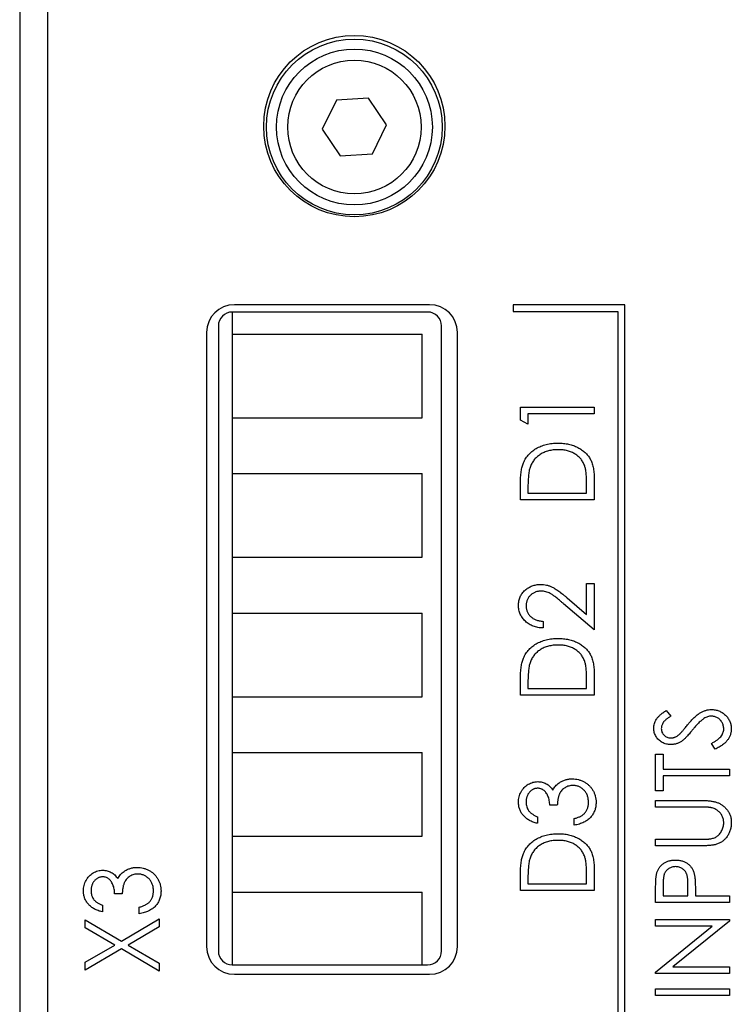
# Paper-space layout 'Sheet2' of a CAD drawing. Header units: millimetres. Extents: x 0 to 420, y 0 to 297.
# Tile 14 of 31: x 182 to 208, y 119 to 155. Entities that reach past the tile are written whole.
import ezdxf

# ---------------------------------------------------------------- set-up
doc = ezdxf.new("R2010")
doc.units = ezdxf.units.MM

psp = doc.layouts.new('Sheet2')

# ---------------------------------------------------------------- linework, layer by layer
at = {"color": 7, "linetype": 'Continuous', "lineweight": 25}
for p, q in [((182.322, 207.923), (182.322, 118.523)), ((183.322, 206.723), (183.322, 88.323)), ((193.682, 151.65), (193.174, 150.613)), ((194.834, 151.728), (193.682, 151.65)), ((195.478, 150.77), (194.834, 151.728)), ((194.97, 149.733), (195.478, 150.77)), ((193.174, 150.613), (193.818, 149.654)), ((193.818, 149.654), (194.97, 149.733)), ((196.947, 144.06), (189.947, 144.06)), ((189.951, 120.66), (189.951, 144.06)), ((197.022, 144.323), (190.022, 144.323)), ((200.022, 144.323), (200.022, 144.073)), ((204.022, 144.323), (200.022, 144.323)), ((200.022, 144.073), (203.772, 144.073)), ((203.772, 144.073), (203.772, 91.573)), ((204.022, 91.323), (204.022, 144.323)), ((189.022, 143.323), (189.022, 121.323)), ((189.447, 143.56), (189.447, 121.16)), ((189.951, 143.272), (196.751, 143.272)), ((196.751, 140.272), (196.751, 143.272)), ((197.447, 121.16), (197.447, 143.56)), ((198.022, 121.323), (198.022, 143.323)), ((200.276, 140.183), (200.276, 140.652)), ((200.276, 140.652), (202.922, 140.652)), ((202.922, 140.652), (202.922, 140.414)), ((189.951, 140.272), (196.751, 140.272)), ((200.548, 140.041), (200.276, 140.183)), ((202.922, 140.414), (200.548, 140.414)), ((200.548, 140.414), (200.548, 140.041)), ((189.951, 138.272), (196.751, 138.272)), ((196.751, 135.272), (196.751, 138.272)), ((202.922, 138.096), (202.922, 137.328)), ((200.276, 137.328), (200.276, 137.829)), ((200.548, 137.736), (200.548, 137.565)), ((202.651, 137.565), (202.651, 137.844)), ((202.922, 137.328), (200.276, 137.328)), ((200.548, 137.565), (202.651, 137.565)), ((189.951, 135.272), (196.751, 135.272)), ((202.651, 134.33), (202.922, 134.33)), ((202.651, 133.22), (202.651, 134.33)), ((202.922, 134.33), (202.922, 132.668)), ((201.953, 133.816), (202.651, 133.22)), ((202.922, 132.668), (201.827, 133.603)), ((189.951, 133.272), (196.751, 133.272)), ((196.751, 130.272), (196.751, 133.272)), ((201.09, 132.973), (201.09, 132.736)), ((202.922, 131.096), (202.922, 130.328)), ((200.276, 130.328), (200.276, 130.829)), ((200.548, 130.736), (200.548, 130.565)), ((202.651, 130.565), (202.651, 130.844)), ((189.951, 130.272), (196.751, 130.272)), ((202.922, 130.328), (200.276, 130.328)), ((200.548, 130.565), (202.651, 130.565)), ((205.506, 129.78), (205.669, 129.579)), ((207.262, 128.389), (207.128, 128.598)), ((189.951, 128.272), (196.751, 128.272)), ((196.751, 125.272), (196.751, 128.272)), ((205.126, 126.896), (205.126, 128.219)), ((205.126, 128.219), (205.398, 128.219)), ((205.398, 128.219), (205.398, 127.677)), ((205.398, 127.677), (207.772, 127.677)), ((207.772, 127.439), (205.398, 127.439)), ((205.398, 127.439), (205.398, 126.896)), ((207.772, 127.677), (207.772, 127.439)), ((205.398, 126.896), (205.126, 126.896)), ((201.599, 126.381), (201.328, 126.381)), ((205.126, 126.32), (205.126, 126.557)), ((205.126, 126.557), (206.724, 126.557)), ((206.712, 126.32), (205.126, 126.32)), ((200.887, 125.973), (200.887, 125.736)), ((202.21, 125.668), (202.21, 125.906)), ((189.951, 125.272), (196.751, 125.272)), ((205.126, 125.166), (206.712, 125.166)), ((205.126, 124.929), (205.126, 125.166)), ((206.724, 124.929), (205.126, 124.929)), ((202.922, 124.096), (202.922, 123.328)), ((200.276, 123.328), (200.276, 123.829)), ((200.548, 123.736), (200.548, 123.565)), ((200.548, 123.565), (202.651, 123.565)), ((202.651, 123.565), (202.651, 123.844)), ((205.398, 123.572), (205.398, 123.131)), ((206.28, 123.131), (206.285, 123.554)), ((185.999, 123.206), (185.728, 123.206)), ((189.951, 123.272), (196.751, 123.272)), ((196.751, 120.66), (196.751, 123.272)), ((202.922, 123.328), (200.276, 123.328)), ((205.126, 122.894), (205.126, 123.38)), ((206.551, 123.307), (206.551, 123.131)), ((207.772, 122.894), (205.126, 122.894)), ((205.398, 123.131), (206.28, 123.131)), ((206.551, 123.131), (207.772, 123.131)), ((207.772, 123.131), (207.772, 122.894)), ((185.287, 122.799), (185.287, 122.561)), ((186.61, 122.494), (186.61, 122.731)), ((184.676, 121.993), (184.676, 122.273)), ((184.676, 122.273), (185.97, 121.515)), ((185.97, 121.515), (187.322, 122.307)), ((187.322, 122.307), (187.322, 122.027)), ((205.126, 122.046), (205.126, 122.283)), ((205.126, 122.283), (207.772, 122.283)), ((207.772, 122.229), (205.745, 120.587)), ((207.772, 122.283), (207.772, 122.229)), ((185.731, 121.374), (184.676, 121.993)), ((187.322, 122.027), (186.21, 121.374)), ((207.158, 122.046), (205.126, 122.046)), ((205.126, 120.4), (207.158, 122.046)), ((184.676, 120.756), (185.731, 121.374)), ((185.97, 121.234), (184.676, 120.475)), ((187.322, 120.441), (185.97, 121.234)), ((186.21, 121.374), (187.322, 120.722)), ((184.676, 120.475), (184.676, 120.756)), ((187.322, 120.722), (187.322, 120.441)), ((189.947, 120.66), (196.947, 120.66)), ((205.126, 120.35), (205.126, 120.4)), ((207.772, 120.35), (205.126, 120.35)), ((205.745, 120.587), (207.772, 120.587)), ((207.772, 120.587), (207.772, 120.35)), ((190.022, 120.323), (197.022, 120.323)), ((205.126, 119.807), (207.772, 119.807)), ((205.126, 119.57), (205.126, 119.807)), ((207.772, 119.807), (207.772, 119.57)), ((207.772, 119.57), (205.126, 119.57))]:
    psp.add_line(p, q, dxfattribs=at)
for centre, radius in [((194.322, 150.723), 3.25), ((194.322, 150.691), 3.15), ((194.326, 150.691), 2.794), ((194.326, 150.691), 2.394)]:
    psp.add_circle(centre, radius, dxfattribs=at)
for centre, radius, start, end in [((190.022, 143.323), 1, 90, 180), ((189.947, 143.56), 0.5, 90, 180), ((196.947, 143.56), 0.5, 0, 90), ((197.022, 143.323), 1, 0, 90), ((190.022, 121.323), 1, 180, 270), ((189.947, 121.16), 0.5, 180, 270), ((196.947, 121.16), 0.5, 270, 0), ((197.022, 121.323), 1, 270, 0)]:
    psp.add_arc(centre, radius, start, end, dxfattribs=at)
for points, knots in [([(200.372, 138.616), (200.383, 138.644), (200.406, 138.701), (200.45, 138.782), (200.499, 138.858), (200.555, 138.93), (200.617, 138.996), (200.685, 139.058), (200.759, 139.115), (200.839, 139.167), (200.924, 139.212), (201.013, 139.253), (201.107, 139.287), (201.204, 139.315), (201.306, 139.337), (201.411, 139.352), (201.521, 139.361), (201.595, 139.362), (201.633, 139.363)], [0, 0, 0, 0, 0.0593925, 0.1177924, 0.1759161, 0.2336388, 0.291461, 0.3497821, 0.4095288, 0.4705662, 0.532617, 0.5951386, 0.658638, 0.7232379, 0.7894756, 0.8576634, 0.9277493, 1, 1, 1, 1]), ([(201.632, 139.125), (201.601, 139.125), (201.54, 139.124), (201.451, 139.116), (201.365, 139.103), (201.283, 139.084), (201.204, 139.06), (201.128, 139.032), (201.056, 138.997), (200.988, 138.957), (200.924, 138.913), (200.865, 138.864), (200.811, 138.811), (200.762, 138.754), (200.719, 138.693), (200.68, 138.628), (200.648, 138.558), (200.631, 138.509), (200.622, 138.484)], [0, 0, 0, 0, 0.072225, 0.141809, 0.209025, 0.27458, 0.338792, 0.401466, 0.463652, 0.525211, 0.585979, 0.645456, 0.703802, 0.762331, 0.820361, 0.879159, 0.938775, 1, 1, 1, 1]), ([(202.583, 138.54), (202.575, 138.563), (202.558, 138.607), (202.527, 138.67), (202.491, 138.729), (202.451, 138.785), (202.405, 138.837), (202.354, 138.885), (202.299, 138.93), (202.24, 138.971), (202.176, 139.007), (202.109, 139.039), (202.037, 139.066), (201.963, 139.087), (201.885, 139.105), (201.804, 139.117), (201.719, 139.124), (201.661, 139.125), (201.632, 139.125)], [0, 0, 0, 0, 0.059645, 0.118294, 0.175965, 0.23339, 0.291154, 0.349435, 0.408318, 0.468899, 0.530224, 0.592452, 0.655817, 0.720446, 0.78676, 0.855305, 0.926424, 1, 1, 1, 1]), ([(201.633, 139.363), (201.665, 139.362), (201.73, 139.361), (201.825, 139.354), (201.917, 139.342), (202.006, 139.325), (202.092, 139.302), (202.175, 139.275), (202.255, 139.244), (202.332, 139.207), (202.405, 139.166), (202.473, 139.123), (202.536, 139.076), (202.595, 139.027), (202.648, 138.974), (202.697, 138.919), (202.74, 138.861), (202.779, 138.799), (202.814, 138.733), (202.842, 138.66), (202.867, 138.581), (202.887, 138.496), (202.903, 138.405), (202.914, 138.308), (202.921, 138.204), (202.922, 138.133), (202.922, 138.096)], [0, 0, 0, 0, 0.047594, 0.093768, 0.138649, 0.182631, 0.225669, 0.268122, 0.309908, 0.351204, 0.391844, 0.430937, 0.468999, 0.506043, 0.542414, 0.577953, 0.613237, 0.64813, 0.684016, 0.721742, 0.761677, 0.803968, 0.848869, 0.89624, 0.946756, 1, 1, 1, 1]), ([(200.276, 137.829), (200.277, 137.872), (200.277, 137.956), (200.281, 138.078), (200.289, 138.19), (200.299, 138.294), (200.312, 138.388), (200.328, 138.472), (200.347, 138.548), (200.364, 138.594), (200.372, 138.616)], [0, 0, 0, 0, 0.164344, 0.316794, 0.458147, 0.588563, 0.707492, 0.815269, 0.912897, 1, 1, 1, 1]), ([(200.622, 138.484), (200.616, 138.464), (200.603, 138.42), (200.588, 138.349), (200.576, 138.27), (200.565, 138.181), (200.558, 138.083), (200.552, 137.975), (200.548, 137.859), (200.548, 137.778), (200.548, 137.736)], [0, 0, 0, 0, 0.0847739, 0.1803115, 0.2870905, 0.4060148, 0.5364816, 0.6786817, 0.8334022, 1, 1, 1, 1]), ([(202.651, 137.844), (202.651, 137.885), (202.65, 137.962), (202.647, 138.073), (202.642, 138.175), (202.635, 138.266), (202.625, 138.349), (202.614, 138.421), (202.601, 138.484), (202.589, 138.523), (202.583, 138.54)], [0, 0, 0, 0, 0.172244, 0.3301934, 0.475432, 0.6065481, 0.7244263, 0.8291286, 0.9204072, 1, 1, 1, 1]), ([(200.208, 133.546), (200.209, 133.573), (200.21, 133.627), (200.222, 133.705), (200.24, 133.78), (200.266, 133.85), (200.299, 133.916), (200.34, 133.978), (200.388, 134.037), (200.443, 134.09), (200.503, 134.138), (200.566, 134.181), (200.632, 134.216), (200.7, 134.246), (200.771, 134.268), (200.845, 134.285), (200.921, 134.295), (200.973, 134.296), (200.999, 134.296)], [0, 0, 0, 0, 0.067101, 0.131736, 0.194445, 0.255732, 0.316076, 0.377042, 0.43857, 0.501976, 0.56574, 0.62755, 0.688899, 0.74954, 0.810795, 0.87236, 0.935527, 1, 1, 1, 1]), ([(200.999, 134.296), (201.036, 134.295), (201.109, 134.293), (201.217, 134.274), (201.321, 134.243), (201.406, 134.207), (201.474, 134.17), (201.53, 134.137), (201.589, 134.097), (201.654, 134.053), (201.722, 134.001), (201.796, 133.945), (201.873, 133.883), (201.926, 133.839), (201.953, 133.816)], [0, 0, 0, 0, 0.101499, 0.200815, 0.299453, 0.399149, 0.45251, 0.511879, 0.577369, 0.649185, 0.727148, 0.811516, 0.90291, 1, 1, 1, 1]), ([(201.016, 134.059), (200.998, 134.059), (200.963, 134.058), (200.91, 134.05), (200.86, 134.039), (200.812, 134.021), (200.765, 134.001), (200.72, 133.974), (200.678, 133.943), (200.638, 133.908), (200.601, 133.869), (200.568, 133.827), (200.541, 133.784), (200.519, 133.738), (200.501, 133.69), (200.489, 133.64), (200.481, 133.588), (200.48, 133.552), (200.48, 133.534)], [0, 0, 0, 0, 0.064826, 0.127694, 0.189002, 0.250262, 0.311649, 0.372859, 0.435986, 0.500806, 0.565495, 0.628378, 0.689165, 0.749946, 0.810822, 0.872278, 0.935146, 1, 1, 1, 1]), ([(201.827, 133.603), (201.801, 133.626), (201.751, 133.669), (201.678, 133.731), (201.61, 133.787), (201.547, 133.837), (201.49, 133.88), (201.438, 133.917), (201.391, 133.948), (201.335, 133.981), (201.268, 134.012), (201.186, 134.039), (201.102, 134.056), (201.045, 134.058), (201.016, 134.059)], [0, 0, 0, 0, 0.1089022, 0.2095949, 0.3017357, 0.3853537, 0.4612674, 0.5282943, 0.5874173, 0.6382953, 0.730421, 0.8207076, 0.9096671, 1, 1, 1, 1]), ([(201.09, 132.736), (201.059, 132.737), (200.997, 132.74), (200.907, 132.753), (200.821, 132.774), (200.739, 132.8), (200.662, 132.834), (200.588, 132.874), (200.52, 132.922), (200.456, 132.976), (200.398, 133.034), (200.347, 133.097), (200.304, 133.164), (200.269, 133.234), (200.242, 133.307), (200.222, 133.383), (200.21, 133.464), (200.209, 133.518), (200.208, 133.546)], [0, 0, 0, 0, 0.070889, 0.139134, 0.20489, 0.26925, 0.332092, 0.394715, 0.457239, 0.520145, 0.582546, 0.642762, 0.701754, 0.760062, 0.81817, 0.877268, 0.937531, 1, 1, 1, 1]), ([(200.48, 133.534), (200.48, 133.515), (200.481, 133.478), (200.489, 133.424), (200.501, 133.371), (200.519, 133.322), (200.541, 133.274), (200.569, 133.23), (200.602, 133.188), (200.639, 133.148), (200.682, 133.112), (200.728, 133.079), (200.779, 133.051), (200.833, 133.027), (200.892, 133.007), (200.954, 132.992), (201.021, 132.98), (201.067, 132.976), (201.09, 132.973)], [0, 0, 0, 0, 0.061534, 0.120679, 0.178506, 0.235389, 0.291923, 0.348675, 0.406012, 0.46534, 0.52603, 0.587069, 0.649561, 0.713605, 0.78046, 0.850263, 0.923175, 1, 1, 1, 1]), ([(200.372, 131.616), (200.383, 131.644), (200.406, 131.701), (200.45, 131.782), (200.499, 131.858), (200.555, 131.93), (200.617, 131.996), (200.685, 132.058), (200.759, 132.115), (200.839, 132.167), (200.924, 132.212), (201.013, 132.253), (201.107, 132.287), (201.204, 132.315), (201.306, 132.337), (201.411, 132.352), (201.521, 132.361), (201.595, 132.362), (201.633, 132.363)], [0, 0, 0, 0, 0.059393, 0.117792, 0.175916, 0.233639, 0.291461, 0.349782, 0.409529, 0.470566, 0.532617, 0.595139, 0.658638, 0.723238, 0.789476, 0.857663, 0.927749, 1, 1, 1, 1]), ([(201.633, 132.363), (201.665, 132.362), (201.73, 132.361), (201.825, 132.354), (201.917, 132.342), (202.006, 132.325), (202.092, 132.302), (202.175, 132.275), (202.255, 132.244), (202.332, 132.207), (202.405, 132.166), (202.473, 132.123), (202.536, 132.076), (202.595, 132.027), (202.648, 131.974), (202.697, 131.919), (202.74, 131.861), (202.779, 131.799), (202.814, 131.733), (202.842, 131.66), (202.867, 131.581), (202.887, 131.496), (202.903, 131.405), (202.914, 131.308), (202.921, 131.204), (202.922, 131.133), (202.922, 131.096)], [0, 0, 0, 0, 0.0475937, 0.0937676, 0.1386494, 0.1826306, 0.2256695, 0.2681219, 0.3099078, 0.3512041, 0.3918442, 0.4309373, 0.4689993, 0.5060433, 0.5424143, 0.5779531, 0.6132369, 0.6481296, 0.6840155, 0.7217424, 0.7616766, 0.8039682, 0.8488692, 0.89624, 0.946756, 1, 1, 1, 1]), ([(201.632, 132.125), (201.601, 132.125), (201.54, 132.124), (201.451, 132.116), (201.365, 132.103), (201.283, 132.084), (201.204, 132.06), (201.128, 132.032), (201.056, 131.997), (200.988, 131.957), (200.924, 131.913), (200.865, 131.864), (200.811, 131.811), (200.762, 131.754), (200.719, 131.693), (200.68, 131.628), (200.648, 131.558), (200.631, 131.509), (200.622, 131.484)], [0, 0, 0, 0, 0.072225, 0.141809, 0.209025, 0.27458, 0.338792, 0.401466, 0.463652, 0.525211, 0.585979, 0.645456, 0.703802, 0.762331, 0.820361, 0.879159, 0.938775, 1, 1, 1, 1]), ([(202.583, 131.54), (202.575, 131.563), (202.558, 131.607), (202.527, 131.67), (202.491, 131.729), (202.451, 131.785), (202.405, 131.837), (202.354, 131.885), (202.299, 131.93), (202.24, 131.971), (202.176, 132.007), (202.109, 132.039), (202.037, 132.066), (201.963, 132.087), (201.885, 132.105), (201.804, 132.117), (201.719, 132.124), (201.661, 132.125), (201.632, 132.125)], [0, 0, 0, 0, 0.059645, 0.118294, 0.175965, 0.23339, 0.291154, 0.349435, 0.408318, 0.468899, 0.530224, 0.592452, 0.655817, 0.720446, 0.78676, 0.855305, 0.926424, 1, 1, 1, 1]), ([(200.276, 130.829), (200.277, 130.872), (200.277, 130.956), (200.281, 131.078), (200.289, 131.19), (200.299, 131.294), (200.312, 131.388), (200.328, 131.472), (200.347, 131.548), (200.364, 131.594), (200.372, 131.616)], [0, 0, 0, 0, 0.164344, 0.316794, 0.458147, 0.588563, 0.707492, 0.815269, 0.912897, 1, 1, 1, 1]), ([(200.622, 131.484), (200.616, 131.464), (200.603, 131.42), (200.588, 131.349), (200.576, 131.27), (200.565, 131.181), (200.558, 131.083), (200.552, 130.975), (200.548, 130.859), (200.548, 130.778), (200.548, 130.736)], [0, 0, 0, 0, 0.084774, 0.180312, 0.28709, 0.406015, 0.536482, 0.678682, 0.833402, 1, 1, 1, 1]), ([(202.651, 130.844), (202.651, 130.885), (202.65, 130.962), (202.647, 131.073), (202.642, 131.175), (202.635, 131.266), (202.625, 131.349), (202.614, 131.421), (202.601, 131.484), (202.589, 131.523), (202.583, 131.54)], [0, 0, 0, 0, 0.172244, 0.3301934, 0.475432, 0.6065481, 0.7244263, 0.8291286, 0.9204072, 1, 1, 1, 1]), ([(205.058, 129.145), (205.059, 129.173), (205.061, 129.229), (205.081, 129.312), (205.11, 129.391), (205.146, 129.455), (205.18, 129.504), (205.212, 129.542), (205.249, 129.581), (205.291, 129.619), (205.337, 129.659), (205.389, 129.699), (205.446, 129.739), (205.486, 129.766), (205.506, 129.78)], [0, 0, 0, 0, 0.103783, 0.205842, 0.309492, 0.415873, 0.47242, 0.532532, 0.597941, 0.667983, 0.743273, 0.823515, 0.908976, 1, 1, 1, 1]), ([(205.669, 129.579), (205.652, 129.568), (205.62, 129.546), (205.575, 129.514), (205.534, 129.483), (205.498, 129.452), (205.466, 129.424), (205.438, 129.396), (205.414, 129.37), (205.39, 129.337), (205.366, 129.295), (205.345, 129.243), (205.332, 129.188), (205.331, 129.15), (205.33, 129.132)], [0, 0, 0, 0, 0.102518, 0.196836, 0.284286, 0.364276, 0.43772, 0.504015, 0.563384, 0.616213, 0.713942, 0.809028, 0.904169, 1, 1, 1, 1]), ([(206.27, 129.263), (206.291, 129.289), (206.331, 129.338), (206.393, 129.408), (206.452, 129.471), (206.509, 129.529), (206.565, 129.58), (206.619, 129.625), (206.671, 129.664), (206.738, 129.706), (206.821, 129.749), (206.922, 129.786), (207.023, 129.809), (207.09, 129.812), (207.124, 129.814)], [0, 0, 0, 0, 0.093743, 0.181579, 0.264291, 0.34161, 0.413299, 0.480203, 0.542183, 0.599072, 0.705669, 0.807053, 0.904504, 1, 1, 1, 1]), ([(207.12, 129.576), (207.098, 129.575), (207.054, 129.573), (206.988, 129.556), (206.922, 129.53), (206.881, 129.505), (206.86, 129.492)], [0, 0, 0, 0, 0.238423, 0.481069, 0.733042, 1, 1, 1, 1]), ([(207.569, 129.115), (207.568, 129.136), (207.567, 129.177), (207.554, 129.237), (207.535, 129.296), (207.508, 129.351), (207.475, 129.403), (207.436, 129.449), (207.391, 129.488), (207.342, 129.52), (207.289, 129.545), (207.234, 129.563), (207.178, 129.574), (207.139, 129.575), (207.12, 129.576)], [0, 0, 0, 0, 0.086803, 0.172059, 0.257306, 0.344421, 0.430701, 0.513679, 0.596096, 0.678464, 0.759624, 0.839952, 0.919111, 1, 1, 1, 1]), ([(207.124, 129.814), (207.148, 129.813), (207.194, 129.812), (207.263, 129.802), (207.33, 129.787), (207.394, 129.764), (207.456, 129.736), (207.516, 129.702), (207.573, 129.66), (207.627, 129.614), (207.676, 129.562), (207.72, 129.508), (207.758, 129.451), (207.787, 129.39), (207.811, 129.327), (207.828, 129.262), (207.838, 129.194), (207.839, 129.147), (207.84, 129.124)], [0, 0, 0, 0, 0.06437, 0.127351, 0.18893, 0.250395, 0.311598, 0.373741, 0.437003, 0.502328, 0.567495, 0.6303, 0.692062, 0.752584, 0.813019, 0.874011, 0.93611, 1, 1, 1, 1]), ([(206.007, 128.95), (206.012, 128.955), (206.024, 128.967), (206.044, 128.989), (206.069, 129.018), (206.099, 129.054), (206.135, 129.096), (206.175, 129.146), (206.221, 129.203), (206.253, 129.242), (206.27, 129.263)], [0, 0, 0, 0, 0.053039, 0.126288, 0.218872, 0.334457, 0.469409, 0.625738, 0.802267, 1, 1, 1, 1]), ([(206.86, 129.492), (206.845, 129.482), (206.814, 129.46), (206.767, 129.422), (206.717, 129.379), (206.666, 129.329), (206.612, 129.273), (206.556, 129.211), (206.497, 129.144), (206.459, 129.096), (206.439, 129.072)], [0, 0, 0, 0, 0.092215, 0.193123, 0.303016, 0.422735, 0.552479, 0.691753, 0.840667, 1, 1, 1, 1]), ([(205.676, 128.559), (205.648, 128.559), (205.593, 128.561), (205.512, 128.576), (205.435, 128.599), (205.362, 128.633), (205.295, 128.674), (205.235, 128.724), (205.182, 128.782), (205.138, 128.846), (205.103, 128.916), (205.077, 128.99), (205.062, 129.067), (205.059, 129.119), (205.058, 129.145)], [0, 0, 0, 0, 0.08828, 0.174397, 0.25839, 0.342506, 0.42517, 0.506808, 0.588159, 0.670785, 0.753361, 0.834865, 0.916697, 1, 1, 1, 1]), ([(205.33, 129.132), (205.331, 129.108), (205.333, 129.062), (205.352, 128.997), (205.382, 128.938), (205.425, 128.888), (205.476, 128.848), (205.534, 128.817), (205.598, 128.799), (205.642, 128.797), (205.665, 128.796)], [0, 0, 0, 0, 0.133455, 0.259416, 0.380185, 0.504383, 0.62823, 0.748999, 0.871528, 1, 1, 1, 1]), ([(205.665, 128.796), (205.679, 128.796), (205.707, 128.797), (205.749, 128.804), (205.791, 128.814), (205.832, 128.829), (205.875, 128.849), (205.917, 128.877), (205.962, 128.91), (205.991, 128.936), (206.007, 128.95)], [0, 0, 0, 0, 0.1103971, 0.22189, 0.3311977, 0.4441211, 0.5631057, 0.6950288, 0.8397442, 1, 1, 1, 1]), ([(206.439, 129.072), (206.419, 129.047), (206.381, 129), (206.325, 128.934), (206.273, 128.876), (206.226, 128.824), (206.183, 128.78), (206.145, 128.742), (206.111, 128.712), (206.089, 128.696), (206.079, 128.689)], [0, 0, 0, 0, 0.179531, 0.344499, 0.49212, 0.62537, 0.742105, 0.843182, 0.929541, 1, 1, 1, 1]), ([(207.128, 128.598), (207.162, 128.617), (207.229, 128.652), (207.319, 128.711), (207.395, 128.773), (207.458, 128.836), (207.507, 128.902), (207.543, 128.971), (207.565, 129.042), (207.567, 129.091), (207.569, 129.115)], [0, 0, 0, 0, 0.165307, 0.315251, 0.451801, 0.576089, 0.690151, 0.796612, 0.898685, 1, 1, 1, 1]), ([(207.84, 129.124), (207.84, 129.105), (207.839, 129.069), (207.832, 129.016), (207.822, 128.963), (207.807, 128.912), (207.789, 128.862), (207.766, 128.814), (207.739, 128.767), (207.707, 128.721), (207.671, 128.676), (207.629, 128.632), (207.581, 128.589), (207.529, 128.546), (207.47, 128.506), (207.406, 128.466), (207.336, 128.426), (207.287, 128.402), (207.262, 128.389)], [0, 0, 0, 0, 0.055096, 0.109462, 0.163344, 0.216795, 0.269908, 0.323706, 0.378534, 0.43428, 0.492047, 0.553295, 0.617618, 0.685653, 0.757861, 0.834237, 0.914657, 1, 1, 1, 1]), ([(206.079, 128.689), (206.063, 128.678), (206.032, 128.658), (205.984, 128.631), (205.935, 128.609), (205.886, 128.59), (205.834, 128.577), (205.782, 128.566), (205.729, 128.56), (205.694, 128.559), (205.676, 128.559)], [0, 0, 0, 0, 0.1308607, 0.2576875, 0.3822691, 0.5058294, 0.6283475, 0.7515573, 0.8754855, 1, 1, 1, 1]), ([(200.208, 126.489), (200.209, 126.522), (200.212, 126.587), (200.23, 126.684), (200.26, 126.777), (200.301, 126.865), (200.352, 126.947), (200.413, 127.02), (200.482, 127.083), (200.558, 127.135), (200.639, 127.176), (200.723, 127.206), (200.809, 127.225), (200.867, 127.228), (200.896, 127.229)], [0, 0, 0, 0, 0.088138, 0.174789, 0.261254, 0.348871, 0.435365, 0.519006, 0.601705, 0.684367, 0.766025, 0.844873, 0.922249, 1, 1, 1, 1]), ([(200.896, 127.229), (200.924, 127.228), (200.979, 127.226), (201.058, 127.211), (201.134, 127.188), (201.205, 127.155), (201.271, 127.112), (201.333, 127.059), (201.39, 126.997), (201.423, 126.951), (201.44, 126.927)], [0, 0, 0, 0, 0.128961, 0.252356, 0.372719, 0.492297, 0.612547, 0.736291, 0.864891, 1, 1, 1, 1]), ([(201.44, 126.927), (201.454, 126.953), (201.481, 127.004), (201.535, 127.072), (201.595, 127.135), (201.642, 127.169), (201.666, 127.187)], [0, 0, 0, 0, 0.250371, 0.498095, 0.745866, 1, 1, 1, 1]), ([(202.159, 127.093), (202.134, 127.092), (202.085, 127.09), (202.013, 127.074), (201.943, 127.049), (201.877, 127.014), (201.816, 126.971), (201.762, 126.921), (201.717, 126.863), (201.686, 126.809), (201.664, 126.761), (201.65, 126.72), (201.638, 126.675), (201.627, 126.625), (201.618, 126.57), (201.61, 126.511), (201.603, 126.447), (201.601, 126.403), (201.599, 126.381)], [0, 0, 0, 0, 0.072474, 0.144318, 0.216242, 0.29025, 0.363739, 0.435884, 0.506985, 0.579718, 0.618389, 0.660844, 0.706661, 0.757283, 0.811175, 0.869969, 0.932717, 1, 1, 1, 1]), ([(201.666, 127.187), (201.683, 127.198), (201.718, 127.221), (201.773, 127.25), (201.83, 127.275), (201.888, 127.295), (201.948, 127.311), (202.009, 127.322), (202.072, 127.329), (202.115, 127.33), (202.136, 127.33)], [0, 0, 0, 0, 0.126046, 0.250947, 0.373622, 0.497176, 0.620273, 0.744382, 0.87147, 1, 1, 1, 1]), ([(202.136, 127.33), (202.173, 127.329), (202.247, 127.327), (202.356, 127.304), (202.463, 127.27), (202.565, 127.221), (202.66, 127.161), (202.746, 127.089), (202.819, 127.007), (202.881, 126.916), (202.93, 126.817), (202.965, 126.711), (202.986, 126.599), (202.989, 126.523), (202.99, 126.484)], [0, 0, 0, 0, 0.082854, 0.165106, 0.248313, 0.333266, 0.418113, 0.500689, 0.581947, 0.664032, 0.746491, 0.82907, 0.912802, 1, 1, 1, 1]), ([(202.719, 126.488), (202.718, 126.51), (202.717, 126.554), (202.709, 126.617), (202.697, 126.678), (202.678, 126.734), (202.655, 126.789), (202.625, 126.838), (202.591, 126.885), (202.552, 126.928), (202.509, 126.966), (202.464, 127), (202.418, 127.029), (202.37, 127.052), (202.32, 127.071), (202.267, 127.083), (202.214, 127.091), (202.177, 127.092), (202.159, 127.093)], [0, 0, 0, 0, 0.072623, 0.141701, 0.208232, 0.273068, 0.336517, 0.39924, 0.461907, 0.525093, 0.587893, 0.648365, 0.707337, 0.765551, 0.82312, 0.881229, 0.940035, 1, 1, 1, 1]), ([(200.895, 126.991), (200.881, 126.991), (200.853, 126.99), (200.813, 126.983), (200.774, 126.973), (200.737, 126.956), (200.701, 126.936), (200.667, 126.912), (200.634, 126.883), (200.602, 126.851), (200.574, 126.814), (200.548, 126.775), (200.527, 126.734), (200.51, 126.69), (200.497, 126.644), (200.487, 126.595), (200.481, 126.545), (200.48, 126.51), (200.48, 126.492)], [0, 0, 0, 0, 0.057377, 0.114021, 0.169626, 0.225575, 0.281802, 0.340302, 0.400704, 0.464088, 0.528456, 0.592239, 0.656636, 0.721572, 0.788072, 0.85622, 0.926477, 1, 1, 1, 1]), ([(201.328, 126.381), (201.327, 126.41), (201.326, 126.468), (201.314, 126.552), (201.294, 126.633), (201.267, 126.708), (201.234, 126.777), (201.197, 126.837), (201.154, 126.886), (201.107, 126.925), (201.058, 126.955), (201.005, 126.975), (200.951, 126.989), (200.914, 126.99), (200.895, 126.991)], [0, 0, 0, 0, 0.105784, 0.207983, 0.306967, 0.404445, 0.496422, 0.580315, 0.657939, 0.730247, 0.799039, 0.865603, 0.932319, 1, 1, 1, 1]), ([(200.887, 125.736), (200.86, 125.742), (200.808, 125.755), (200.734, 125.779), (200.664, 125.807), (200.598, 125.839), (200.538, 125.876), (200.481, 125.916), (200.43, 125.961), (200.384, 126.01), (200.343, 126.061), (200.307, 126.116), (200.276, 126.172), (200.251, 126.231), (200.232, 126.293), (200.219, 126.356), (200.21, 126.422), (200.209, 126.467), (200.208, 126.489)], [0, 0, 0, 0, 0.074295, 0.1449, 0.213196, 0.279116, 0.343096, 0.40533, 0.466938, 0.527733, 0.587871, 0.646464, 0.70425, 0.762125, 0.819983, 0.878466, 0.938496, 1, 1, 1, 1]), ([(200.48, 126.492), (200.481, 126.464), (200.483, 126.409), (200.501, 126.329), (200.53, 126.255), (200.564, 126.199), (200.598, 126.158), (200.627, 126.127), (200.661, 126.099), (200.698, 126.071), (200.74, 126.045), (200.785, 126.019), (200.834, 125.995), (200.869, 125.981), (200.887, 125.973)], [0, 0, 0, 0, 0.1200575, 0.2335698, 0.3438062, 0.4543472, 0.5112845, 0.5705794, 0.632128, 0.6984535, 0.7674093, 0.8404843, 0.9178252, 1, 1, 1, 1]), ([(202.99, 126.484), (202.989, 126.458), (202.988, 126.406), (202.979, 126.331), (202.963, 126.259), (202.942, 126.189), (202.913, 126.124), (202.88, 126.062), (202.839, 126.003), (202.792, 125.948), (202.74, 125.896), (202.681, 125.849), (202.617, 125.807), (202.547, 125.769), (202.471, 125.737), (202.389, 125.709), (202.302, 125.685), (202.241, 125.674), (202.21, 125.668)], [0, 0, 0, 0, 0.063183, 0.124187, 0.183594, 0.241204, 0.298335, 0.355221, 0.412604, 0.470717, 0.529838, 0.589927, 0.651567, 0.715126, 0.781442, 0.850914, 0.923455, 1, 1, 1, 1]), ([(202.575, 126.092), (202.587, 126.105), (202.61, 126.131), (202.639, 126.175), (202.664, 126.22), (202.684, 126.269), (202.699, 126.32), (202.71, 126.374), (202.718, 126.43), (202.718, 126.469), (202.719, 126.488)], [0, 0, 0, 0, 0.121191, 0.241389, 0.361706, 0.482773, 0.605888, 0.732534, 0.863641, 1, 1, 1, 1]), ([(206.724, 126.557), (206.753, 126.557), (206.809, 126.557), (206.892, 126.553), (206.97, 126.549), (207.044, 126.542), (207.113, 126.533), (207.178, 126.522), (207.239, 126.509), (207.297, 126.494), (207.351, 126.476), (207.404, 126.453), (207.454, 126.427), (207.502, 126.396), (207.549, 126.362), (207.594, 126.324), (207.637, 126.282), (207.678, 126.236), (207.717, 126.187), (207.749, 126.134), (207.777, 126.079), (207.801, 126.022), (207.818, 125.962), (207.831, 125.9), (207.838, 125.835), (207.839, 125.79), (207.84, 125.768)], [0, 0, 0, 0, 0.055741, 0.108782, 0.159484, 0.207221, 0.252392, 0.29506, 0.335302, 0.373122, 0.409887, 0.446345, 0.483055, 0.519772, 0.55698, 0.595071, 0.634, 0.673955, 0.714172, 0.754116, 0.79357, 0.833447, 0.873373, 0.914548, 0.956539, 1, 1, 1, 1]), ([(202.21, 125.906), (202.23, 125.911), (202.27, 125.922), (202.326, 125.941), (202.379, 125.961), (202.427, 125.984), (202.471, 126.007), (202.51, 126.034), (202.545, 126.061), (202.566, 126.082), (202.575, 126.092)], [0, 0, 0, 0, 0.152217, 0.296177, 0.431862, 0.55851, 0.677785, 0.79096, 0.898105, 1, 1, 1, 1]), ([(207.122, 126.294), (207.113, 126.296), (207.092, 126.301), (207.057, 126.306), (207.015, 126.31), (206.967, 126.314), (206.913, 126.316), (206.851, 126.319), (206.784, 126.319), (206.736, 126.32), (206.712, 126.32)], [0, 0, 0, 0, 0.069596, 0.155423, 0.257515, 0.37358, 0.506166, 0.6554, 0.819993, 1, 1, 1, 1]), ([(207.569, 125.755), (207.568, 125.775), (207.566, 125.816), (207.556, 125.877), (207.538, 125.936), (207.514, 125.993), (207.484, 126.048), (207.448, 126.098), (207.407, 126.143), (207.36, 126.184), (207.308, 126.219), (207.251, 126.25), (207.189, 126.276), (207.145, 126.288), (207.122, 126.294)], [0, 0, 0, 0, 0.081409, 0.16168, 0.242802, 0.32568, 0.408146, 0.488441, 0.569775, 0.6507, 0.733285, 0.818545, 0.907136, 1, 1, 1, 1]), ([(207.063, 125.177), (207.088, 125.18), (207.137, 125.187), (207.205, 125.206), (207.267, 125.23), (207.324, 125.262), (207.375, 125.301), (207.421, 125.349), (207.463, 125.407), (207.499, 125.472), (207.53, 125.541), (207.552, 125.612), (207.566, 125.683), (207.568, 125.731), (207.569, 125.755)], [0, 0, 0, 0, 0.089535, 0.172699, 0.25172, 0.326348, 0.401434, 0.478997, 0.562858, 0.652098, 0.743032, 0.830442, 0.915871, 1, 1, 1, 1]), ([(207.84, 125.768), (207.839, 125.744), (207.838, 125.696), (207.831, 125.625), (207.819, 125.558), (207.803, 125.492), (207.781, 125.43), (207.754, 125.37), (207.723, 125.313), (207.688, 125.258), (207.648, 125.208), (207.605, 125.161), (207.559, 125.119), (207.51, 125.081), (207.458, 125.047), (207.402, 125.019), (207.343, 124.993), (207.302, 124.98), (207.282, 124.974)], [0, 0, 0, 0, 0.070012, 0.13726, 0.203196, 0.267507, 0.330363, 0.393012, 0.454719, 0.517294, 0.579059, 0.639698, 0.698904, 0.758535, 0.817602, 0.877465, 0.938113, 1, 1, 1, 1]), ([(200.372, 124.616), (200.383, 124.644), (200.406, 124.701), (200.45, 124.782), (200.499, 124.858), (200.555, 124.93), (200.617, 124.996), (200.685, 125.058), (200.759, 125.115), (200.839, 125.167), (200.924, 125.212), (201.013, 125.253), (201.107, 125.287), (201.204, 125.315), (201.306, 125.337), (201.411, 125.352), (201.521, 125.361), (201.595, 125.362), (201.633, 125.363)], [0, 0, 0, 0, 0.059393, 0.117792, 0.175916, 0.233639, 0.291461, 0.349782, 0.409529, 0.470566, 0.532617, 0.595139, 0.658638, 0.723238, 0.789476, 0.857663, 0.927749, 1, 1, 1, 1]), ([(201.633, 125.363), (201.665, 125.362), (201.73, 125.361), (201.825, 125.354), (201.917, 125.342), (202.006, 125.325), (202.092, 125.302), (202.175, 125.275), (202.255, 125.244), (202.332, 125.207), (202.405, 125.166), (202.473, 125.123), (202.536, 125.076), (202.595, 125.027), (202.648, 124.974), (202.697, 124.919), (202.74, 124.861), (202.779, 124.799), (202.814, 124.733), (202.842, 124.66), (202.867, 124.581), (202.887, 124.496), (202.903, 124.405), (202.914, 124.308), (202.921, 124.204), (202.922, 124.133), (202.922, 124.096)], [0, 0, 0, 0, 0.047594, 0.093768, 0.138649, 0.182631, 0.225669, 0.268122, 0.309908, 0.351204, 0.391844, 0.430937, 0.468999, 0.506043, 0.542414, 0.577953, 0.613237, 0.64813, 0.684016, 0.721742, 0.761677, 0.803968, 0.848869, 0.89624, 0.946756, 1, 1, 1, 1]), ([(201.632, 125.125), (201.601, 125.125), (201.54, 125.124), (201.451, 125.116), (201.365, 125.103), (201.283, 125.084), (201.204, 125.06), (201.128, 125.032), (201.056, 124.997), (200.988, 124.957), (200.924, 124.913), (200.865, 124.864), (200.811, 124.811), (200.762, 124.754), (200.719, 124.693), (200.68, 124.628), (200.648, 124.558), (200.631, 124.509), (200.622, 124.484)], [0, 0, 0, 0, 0.072225, 0.141809, 0.209025, 0.27458, 0.338792, 0.401466, 0.463652, 0.525211, 0.585979, 0.645456, 0.703802, 0.762331, 0.820361, 0.879159, 0.938775, 1, 1, 1, 1]), ([(202.583, 124.54), (202.575, 124.563), (202.558, 124.607), (202.527, 124.67), (202.491, 124.729), (202.451, 124.785), (202.405, 124.837), (202.354, 124.885), (202.299, 124.93), (202.24, 124.971), (202.176, 125.007), (202.109, 125.039), (202.037, 125.066), (201.963, 125.087), (201.885, 125.105), (201.804, 125.117), (201.719, 125.124), (201.661, 125.125), (201.632, 125.125)], [0, 0, 0, 0, 0.059645, 0.118294, 0.175965, 0.23339, 0.291154, 0.349435, 0.408318, 0.468899, 0.530224, 0.592452, 0.655817, 0.720446, 0.78676, 0.855305, 0.926424, 1, 1, 1, 1]), ([(206.712, 125.166), (206.734, 125.166), (206.777, 125.166), (206.837, 125.167), (206.891, 125.168), (206.938, 125.169), (206.979, 125.17), (207.013, 125.172), (207.041, 125.174), (207.057, 125.176), (207.063, 125.177)], [0, 0, 0, 0, 0.191105, 0.362655, 0.516171, 0.650128, 0.766034, 0.862527, 0.941006, 1, 1, 1, 1]), ([(207.282, 124.974), (207.268, 124.97), (207.237, 124.962), (207.187, 124.954), (207.128, 124.946), (207.062, 124.94), (206.989, 124.935), (206.908, 124.931), (206.819, 124.929), (206.757, 124.929), (206.724, 124.929)], [0, 0, 0, 0, 0.077936, 0.169149, 0.274074, 0.391816, 0.523462, 0.668216, 0.827041, 1, 1, 1, 1]), ([(200.276, 123.829), (200.277, 123.872), (200.277, 123.956), (200.281, 124.078), (200.289, 124.19), (200.299, 124.294), (200.312, 124.388), (200.328, 124.472), (200.347, 124.548), (200.364, 124.594), (200.372, 124.616)], [0, 0, 0, 0, 0.164344, 0.316794, 0.458147, 0.588563, 0.707492, 0.815269, 0.912897, 1, 1, 1, 1]), ([(200.622, 124.484), (200.616, 124.464), (200.603, 124.42), (200.588, 124.349), (200.576, 124.27), (200.565, 124.181), (200.558, 124.083), (200.552, 123.975), (200.548, 123.859), (200.548, 123.778), (200.548, 123.736)], [0, 0, 0, 0, 0.084774, 0.180312, 0.28709, 0.406015, 0.536482, 0.678682, 0.833402, 1, 1, 1, 1]), ([(202.651, 123.844), (202.651, 123.885), (202.65, 123.962), (202.647, 124.073), (202.642, 124.175), (202.635, 124.266), (202.625, 124.349), (202.614, 124.421), (202.601, 124.484), (202.589, 124.523), (202.583, 124.54)], [0, 0, 0, 0, 0.172244, 0.3301934, 0.475432, 0.6065481, 0.7244263, 0.8291286, 0.9204072, 1, 1, 1, 1]), ([(205.166, 123.945), (205.171, 123.962), (205.181, 123.996), (205.201, 124.045), (205.224, 124.092), (205.251, 124.136), (205.282, 124.177), (205.316, 124.217), (205.354, 124.254), (205.396, 124.288), (205.441, 124.32), (205.49, 124.346), (205.54, 124.369), (205.594, 124.388), (205.651, 124.403), (205.71, 124.412), (205.772, 124.419), (205.814, 124.42), (205.836, 124.42)], [0, 0, 0, 0, 0.0600585, 0.119271, 0.178021, 0.2361915, 0.2942332, 0.3526546, 0.412618, 0.4737066, 0.5354917, 0.5974929, 0.6597609, 0.7235898, 0.7896342, 0.8568799, 0.9271108, 1, 1, 1, 1]), ([(205.836, 124.42), (205.858, 124.42), (205.9, 124.419), (205.963, 124.413), (206.022, 124.403), (206.078, 124.389), (206.132, 124.37), (206.183, 124.348), (206.23, 124.321), (206.275, 124.291), (206.317, 124.257), (206.355, 124.219), (206.389, 124.179), (206.42, 124.135), (206.447, 124.089), (206.471, 124.039), (206.491, 123.986), (206.502, 123.95), (206.507, 123.931)], [0, 0, 0, 0, 0.072301, 0.141341, 0.208081, 0.272345, 0.335144, 0.396167, 0.456654, 0.516293, 0.57557, 0.634977, 0.69373, 0.752737, 0.811985, 0.873212, 0.935511, 1, 1, 1, 1]), ([(184.608, 123.315), (184.609, 123.347), (184.612, 123.413), (184.63, 123.509), (184.66, 123.602), (184.701, 123.69), (184.752, 123.772), (184.813, 123.845), (184.882, 123.908), (184.958, 123.961), (185.039, 124.002), (185.123, 124.032), (185.209, 124.051), (185.267, 124.053), (185.296, 124.054)], [0, 0, 0, 0, 0.088138, 0.174789, 0.261254, 0.348871, 0.435365, 0.519006, 0.601705, 0.684367, 0.766025, 0.844873, 0.922249, 1, 1, 1, 1]), ([(185.296, 124.054), (185.324, 124.053), (185.379, 124.051), (185.458, 124.036), (185.534, 124.013), (185.605, 123.98), (185.671, 123.937), (185.733, 123.885), (185.79, 123.823), (185.823, 123.776), (185.84, 123.752)], [0, 0, 0, 0, 0.128961, 0.252356, 0.372719, 0.492297, 0.612547, 0.736291, 0.864891, 1, 1, 1, 1]), ([(185.84, 123.752), (185.854, 123.778), (185.881, 123.829), (185.935, 123.897), (185.995, 123.96), (186.042, 123.995), (186.066, 124.012)], [0, 0, 0, 0, 0.250371, 0.498095, 0.745866, 1, 1, 1, 1]), ([(186.559, 123.918), (186.534, 123.917), (186.485, 123.916), (186.413, 123.899), (186.343, 123.874), (186.277, 123.84), (186.216, 123.796), (186.162, 123.746), (186.117, 123.688), (186.086, 123.634), (186.064, 123.586), (186.05, 123.546), (186.038, 123.5), (186.027, 123.45), (186.018, 123.396), (186.01, 123.337), (186.003, 123.273), (186.001, 123.229), (185.999, 123.206)], [0, 0, 0, 0, 0.072474, 0.144318, 0.216242, 0.29025, 0.363739, 0.435884, 0.506985, 0.579718, 0.618389, 0.660844, 0.706661, 0.757283, 0.811175, 0.869969, 0.932717, 1, 1, 1, 1]), ([(186.066, 124.012), (186.083, 124.024), (186.118, 124.047), (186.173, 124.076), (186.23, 124.1), (186.288, 124.12), (186.348, 124.136), (186.409, 124.147), (186.472, 124.155), (186.515, 124.155), (186.536, 124.156)], [0, 0, 0, 0, 0.126046, 0.250947, 0.373622, 0.497176, 0.620273, 0.744382, 0.87147, 1, 1, 1, 1]), ([(186.536, 124.156), (186.573, 124.154), (186.647, 124.152), (186.756, 124.129), (186.863, 124.095), (186.965, 124.046), (187.06, 123.986), (187.146, 123.915), (187.219, 123.832), (187.281, 123.741), (187.33, 123.642), (187.365, 123.536), (187.386, 123.425), (187.389, 123.348), (187.39, 123.309)], [0, 0, 0, 0, 0.082854, 0.165106, 0.248313, 0.333266, 0.418113, 0.500689, 0.581947, 0.664032, 0.746491, 0.82907, 0.912802, 1, 1, 1, 1]), ([(187.119, 123.313), (187.118, 123.336), (187.117, 123.379), (187.109, 123.443), (187.097, 123.503), (187.078, 123.56), (187.055, 123.614), (187.025, 123.664), (186.991, 123.711), (186.952, 123.753), (186.909, 123.792), (186.864, 123.825), (186.818, 123.854), (186.77, 123.878), (186.72, 123.896), (186.667, 123.908), (186.614, 123.917), (186.577, 123.918), (186.559, 123.918)], [0, 0, 0, 0, 0.072623, 0.141701, 0.208232, 0.273068, 0.336517, 0.39924, 0.461907, 0.525093, 0.587893, 0.648365, 0.707337, 0.765551, 0.82312, 0.881229, 0.940035, 1, 1, 1, 1]), ([(205.126, 123.38), (205.126, 123.414), (205.126, 123.478), (205.129, 123.57), (205.132, 123.653), (205.136, 123.728), (205.141, 123.795), (205.148, 123.853), (205.155, 123.902), (205.163, 123.932), (205.166, 123.945)], [0, 0, 0, 0, 0.1765, 0.339033, 0.485754, 0.617639, 0.735674, 0.838185, 0.926155, 1, 1, 1, 1]), ([(205.837, 124.183), (205.816, 124.182), (205.774, 124.18), (205.712, 124.167), (205.653, 124.146), (205.597, 124.116), (205.547, 124.08), (205.504, 124.038), (205.469, 123.99), (205.446, 123.945), (205.432, 123.905), (205.422, 123.871), (205.415, 123.831), (205.409, 123.788), (205.403, 123.74), (205.4, 123.688), (205.398, 123.632), (205.398, 123.593), (205.398, 123.572)], [0, 0, 0, 0, 0.074077, 0.14704, 0.219134, 0.292431, 0.364752, 0.434003, 0.502747, 0.571341, 0.608548, 0.650091, 0.695874, 0.74692, 0.802696, 0.863212, 0.929164, 1, 1, 1, 1]), ([(206.285, 123.554), (206.285, 123.574), (206.285, 123.614), (206.282, 123.672), (206.279, 123.725), (206.274, 123.774), (206.267, 123.819), (206.258, 123.859), (206.249, 123.896), (206.234, 123.938), (206.21, 123.985), (206.175, 124.036), (206.131, 124.079), (206.08, 124.116), (206.025, 124.146), (205.965, 124.167), (205.902, 124.18), (205.859, 124.182), (205.837, 124.183)], [0, 0, 0, 0, 0.0702405, 0.1351449, 0.1959231, 0.2514782, 0.3030991, 0.3497239, 0.3919519, 0.4303163, 0.5014617, 0.5704127, 0.6400296, 0.7108704, 0.782309, 0.8537046, 0.9254051, 1, 1, 1, 1]), ([(206.507, 123.931), (206.511, 123.916), (206.519, 123.882), (206.527, 123.827), (206.535, 123.762), (206.541, 123.689), (206.545, 123.606), (206.549, 123.514), (206.551, 123.413), (206.551, 123.343), (206.551, 123.307)], [0, 0, 0, 0, 0.075267, 0.16517, 0.268123, 0.386045, 0.518071, 0.664413, 0.825039, 1, 1, 1, 1]), ([(185.295, 123.816), (185.281, 123.816), (185.253, 123.815), (185.213, 123.808), (185.174, 123.798), (185.137, 123.781), (185.101, 123.762), (185.067, 123.737), (185.034, 123.708), (185.002, 123.676), (184.974, 123.639), (184.948, 123.6), (184.927, 123.559), (184.91, 123.515), (184.897, 123.469), (184.887, 123.421), (184.881, 123.37), (184.88, 123.335), (184.88, 123.318)], [0, 0, 0, 0, 0.057377, 0.114021, 0.169626, 0.225575, 0.281802, 0.340302, 0.400704, 0.464088, 0.528456, 0.592239, 0.656636, 0.721572, 0.788072, 0.85622, 0.926477, 1, 1, 1, 1]), ([(185.728, 123.206), (185.727, 123.235), (185.726, 123.293), (185.714, 123.378), (185.694, 123.458), (185.667, 123.534), (185.634, 123.602), (185.597, 123.662), (185.554, 123.711), (185.507, 123.75), (185.458, 123.78), (185.405, 123.801), (185.351, 123.814), (185.314, 123.816), (185.295, 123.816)], [0, 0, 0, 0, 0.105784, 0.207983, 0.306967, 0.404445, 0.496422, 0.580315, 0.657939, 0.730247, 0.799039, 0.865603, 0.932319, 1, 1, 1, 1]), ([(185.287, 122.561), (185.26, 122.568), (185.208, 122.58), (185.134, 122.604), (185.064, 122.632), (184.998, 122.665), (184.938, 122.701), (184.881, 122.742), (184.83, 122.786), (184.784, 122.835), (184.743, 122.887), (184.707, 122.941), (184.676, 122.998), (184.651, 123.057), (184.632, 123.118), (184.619, 123.181), (184.61, 123.247), (184.609, 123.292), (184.608, 123.315)], [0, 0, 0, 0, 0.074295, 0.1449, 0.213196, 0.279116, 0.343096, 0.40533, 0.466938, 0.527733, 0.587871, 0.646464, 0.70425, 0.762125, 0.819983, 0.878466, 0.938496, 1, 1, 1, 1]), ([(184.88, 123.318), (184.881, 123.289), (184.883, 123.234), (184.901, 123.155), (184.93, 123.081), (184.964, 123.024), (184.998, 122.983), (185.027, 122.953), (185.061, 122.924), (185.098, 122.896), (185.14, 122.87), (185.185, 122.844), (185.234, 122.821), (185.269, 122.806), (185.287, 122.799)], [0, 0, 0, 0, 0.120057, 0.23357, 0.343806, 0.454347, 0.511284, 0.570579, 0.632128, 0.698453, 0.767409, 0.840484, 0.917825, 1, 1, 1, 1]), ([(187.39, 123.309), (187.389, 123.283), (187.388, 123.232), (187.379, 123.156), (187.363, 123.084), (187.342, 123.015), (187.313, 122.95), (187.28, 122.887), (187.239, 122.828), (187.192, 122.773), (187.14, 122.721), (187.081, 122.674), (187.017, 122.633), (186.947, 122.595), (186.871, 122.563), (186.789, 122.535), (186.702, 122.51), (186.641, 122.499), (186.61, 122.494)], [0, 0, 0, 0, 0.063183, 0.124187, 0.183594, 0.241204, 0.298335, 0.355221, 0.412604, 0.470717, 0.529838, 0.589927, 0.651567, 0.715126, 0.781442, 0.850914, 0.923455, 1, 1, 1, 1]), ([(186.975, 122.917), (186.987, 122.93), (187.01, 122.957), (187.039, 123), (187.064, 123.045), (187.084, 123.094), (187.099, 123.145), (187.11, 123.199), (187.118, 123.255), (187.118, 123.294), (187.119, 123.313)], [0, 0, 0, 0, 0.121191, 0.241389, 0.361706, 0.482773, 0.605888, 0.732534, 0.863641, 1, 1, 1, 1]), ([(186.61, 122.731), (186.63, 122.736), (186.67, 122.747), (186.726, 122.766), (186.779, 122.787), (186.827, 122.809), (186.871, 122.833), (186.91, 122.859), (186.945, 122.886), (186.966, 122.907), (186.975, 122.917)], [0, 0, 0, 0, 0.152217, 0.2961767, 0.4318619, 0.5585096, 0.6777848, 0.79096, 0.8981054, 1, 1, 1, 1])]:
    psp.add_open_spline(points, degree=3, knots=knots, dxfattribs=at)

doc.saveas('drawing.dxf')
